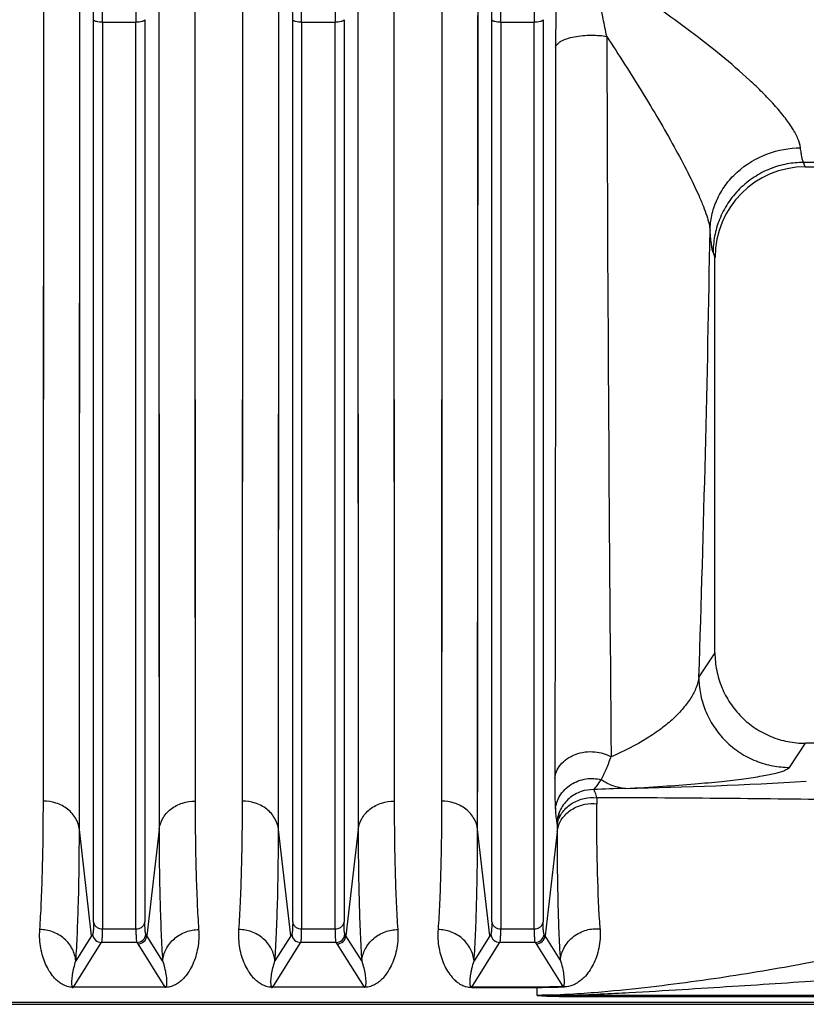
# Model space of a CAD drawing. Extents: x -1680 to 1181, y 8 to 1691.
# Tile 52 of 83: x -707 to -621, y 1293 to 1402. Entities that reach past the tile are written whole.
import ezdxf

# ---------------------------------------------------------------- set-up
doc = ezdxf.new("R2010")
doc.units = 0
doc.header["$LTSCALE"] = 65.395
doc.layers.get('0').update_dxf_attribs({"linetype": 'CONTINUOUS'})

msp = doc.modelspace()

# ---------------------------------------------------------------- linework, layer by layer
at = {"color": 2, "linetype": 'CONTINUOUS'}
for p, q in [((-704.88, 1315.18), (-704.83, 1408.73)), ((-688.16, 1408.73), (-688.11, 1315.18)), ((-688.16, 1408.73), (-688.15, 1397.86)), ((-682.88, 1315.18), (-682.83, 1408.73)), ((-666.16, 1408.73), (-666.11, 1315.18)), ((-666.16, 1408.73), (-666.15, 1397.86)), ((-691.45, 1294.62), (-701.54, 1294.62)), ((-701.54, 1294.62), (-701.54, 1294.59)), ((-691.45, 1294.59), (-691.45, 1294.62)), ((-669.45, 1294.62), (-679.54, 1294.62)), ((-679.54, 1294.62), (-679.54, 1294.59)), ((-669.45, 1294.59), (-669.45, 1294.62)), ((-650.3, 1294.62), (-657.54, 1294.62)), ((-657.54, 1294.62), (-657.54, 1294.59)), ((-657.54, 1294.59), (-650.3, 1294.59)), ((-647.49, 1294.64), (-647.31, 1294.64))]:
    msp.add_line(p, q, dxfattribs=at)
at = {"color": 9, "linetype": 'CONTINUOUS'}
for p, q in [((-660.83, 1408.73), (-660.88, 1315.18)), ((-700.9, 1312.05), (-700.85, 1407.58)), ((-692.14, 1407.58), (-692.09, 1312.05)), ((-692.14, 1407.58), (-692.13, 1396.48)), ((-678.9, 1312.05), (-678.85, 1407.58)), ((-670.14, 1407.58), (-670.09, 1312.05)), ((-670.14, 1407.58), (-670.13, 1396.48)), ((-656.9, 1312.05), (-656.85, 1407.58)), ((-699.33, 1301.82), (-699.33, 1401.52)), ((-693.66, 1401.52), (-693.66, 1301.82)), ((-677.33, 1301.82), (-677.33, 1401.52)), ((-671.66, 1401.52), (-671.66, 1301.82)), ((-655.33, 1301.82), (-655.33, 1401.52)), ((-649.66, 1401.52), (-649.66, 1301.82)), ((-698.34, 1401.23), (-694.65, 1401.23)), ((-698.34, 1401.23), (-698.34, 1301.05)), ((-694.65, 1301.05), (-694.65, 1401.23)), ((-676.34, 1401.23), (-672.65, 1401.23)), ((-676.34, 1401.23), (-676.34, 1301.05)), ((-672.65, 1301.05), (-672.65, 1401.23)), ((-654.34, 1401.23), (-650.65, 1401.23)), ((-654.34, 1401.23), (-654.34, 1301.05)), ((-650.65, 1301.05), (-650.65, 1401.23)), ((-618.9, 1385.75), (-620.89, 1385.75)), ((-620.69, 1385.26), (-620.89, 1385.75)), ((-630.88, 1375.78), (-630.67, 1375.25)), ((-630.67, 1331.56), (-632.45, 1328.89)), ((-622.45, 1318.9), (-620.68, 1321.56)), ((-643.74, 1315.55), (-643.74, 1314.89)), ((-648.12, 1312.45), (-648.12, 1311.78)), ((-648.12, 1312.45), (-648.12, 1311.78)), ((-699.55, 1300.3), (-700.9, 1312.05)), ((-692.09, 1312.05), (-693.44, 1300.3)), ((-677.55, 1300.3), (-678.9, 1312.05)), ((-670.09, 1312.05), (-671.44, 1300.3)), ((-655.55, 1300.3), (-656.9, 1312.05)), ((-648.12, 1311.78), (-649.44, 1300.3)), ((-699.55, 1300.3), (-701.29, 1297.52)), ((-698.34, 1301.05), (-694.65, 1301.05)), ((-691.7, 1297.52), (-693.44, 1300.3)), ((-677.55, 1300.3), (-679.29, 1297.52)), ((-676.34, 1301.05), (-672.65, 1301.05)), ((-669.7, 1297.52), (-671.44, 1300.3)), ((-655.55, 1300.3), (-657.29, 1297.52)), ((-654.34, 1301.05), (-650.65, 1301.05)), ((-647.76, 1297.62), (-649.44, 1300.3)), ((-701.54, 1294.62), (-698.55, 1299.39)), ((-698.55, 1299.39), (-698.44, 1299.56)), ((-694.55, 1299.56), (-698.44, 1299.56)), ((-694.55, 1299.56), (-694.44, 1299.39)), ((-694.44, 1299.39), (-691.45, 1294.62)), ((-679.54, 1294.62), (-676.55, 1299.39)), ((-676.55, 1299.39), (-676.44, 1299.56)), ((-672.55, 1299.56), (-676.44, 1299.56)), ((-672.55, 1299.56), (-672.44, 1299.39)), ((-672.44, 1299.39), (-669.45, 1294.62)), ((-657.54, 1294.62), (-654.55, 1299.39)), ((-654.55, 1299.39), (-654.44, 1299.56)), ((-650.55, 1299.56), (-654.44, 1299.56)), ((-650.55, 1299.56), (-650.44, 1299.39)), ((-650.44, 1299.39), (-647.49, 1294.68)), ((-651.43, 1294.59), (-651.45, 1294.62)), ((-650.3, 1293.71), (-650.3, 1294.62)), ((-646.9, 1293.72), (-567.49, 1293.72)), ((-646.9, 1293.72), (-646.9, 1293.59)), ((-567.49, 1292.93), (-855.1, 1292.93)), ((-646.9, 1293.59), (-567.49, 1293.59))]:
    msp.add_line(p, q, dxfattribs=at)
at = {"color": 6, "linetype": 'CONTINUOUS'}
for p, q in [((-620.69, 1385.26), (-590.3, 1385.26)), ((-630.67, 1331.56), (-630.67, 1375.25)), ((-590.31, 1321.56), (-620.68, 1321.56)), ((-855.1, 1292.72), (-567.49, 1292.72))]:
    msp.add_line(p, q, dxfattribs=at)
at = {"color": 2, "linetype": 'CONTINUOUS'}
for points in [[(-704.85, 1370.49), (-704.84, 1373.76), (-704.84, 1377.08), (-704.84, 1380.44), (-704.84, 1383.85), (-704.84, 1387.29), (-704.84, 1390.78), (-704.84, 1394.3), (-704.84, 1397.86), (-704.83, 1408.73)], [(-682.85, 1370.49), (-682.84, 1373.76), (-682.84, 1377.08), (-682.84, 1380.44), (-682.84, 1383.85), (-682.84, 1387.29), (-682.84, 1390.78), (-682.84, 1394.3), (-682.84, 1397.86), (-682.83, 1408.73)], [(-688.15, 1397.86), (-688.15, 1394.3), (-688.15, 1390.78), (-688.15, 1387.29), (-688.15, 1380.44)], [(-666.15, 1397.86), (-666.15, 1394.3), (-666.15, 1390.78), (-666.15, 1387.29), (-666.15, 1380.44)], [(-688.15, 1380.44), (-688.15, 1377.08), (-688.15, 1373.76), (-688.14, 1370.49), (-688.14, 1367.26), (-688.14, 1364.09), (-688.14, 1360.96), (-688.14, 1357.89), (-688.14, 1351.91)], [(-666.15, 1380.44), (-666.15, 1377.08), (-666.15, 1373.76), (-666.14, 1370.49), (-666.14, 1367.26), (-666.14, 1364.09), (-666.14, 1360.96), (-666.14, 1357.89), (-666.14, 1351.91)], [(-704.86, 1346.17), (-704.86, 1349.01), (-704.85, 1351.91), (-704.85, 1354.87), (-704.85, 1357.89), (-704.85, 1360.96), (-704.85, 1364.09), (-704.85, 1370.49)], [(-682.86, 1346.17), (-682.86, 1349.01), (-682.85, 1351.91), (-682.85, 1354.87), (-682.85, 1357.89), (-682.85, 1360.96), (-682.85, 1364.09), (-682.85, 1370.49)], [(-688.14, 1351.91), (-688.13, 1349.01), (-688.13, 1346.17), (-688.13, 1343.38), (-688.13, 1340.66), (-688.13, 1338), (-688.12, 1332.88)], [(-666.14, 1351.91), (-666.13, 1349.01), (-666.13, 1346.17), (-666.13, 1343.38), (-666.13, 1340.66), (-666.13, 1338), (-666.12, 1332.88)], [(-704.87, 1330.42), (-704.86, 1332.88), (-704.86, 1335.41), (-704.86, 1338), (-704.86, 1340.66), (-704.86, 1346.17)], [(-682.87, 1330.42), (-682.86, 1332.88), (-682.86, 1335.41), (-682.86, 1338), (-682.86, 1340.66), (-682.86, 1346.17)], [(-688.12, 1332.88), (-688.12, 1330.42), (-688.12, 1328.02), (-688.12, 1325.7), (-688.12, 1321.27)], [(-666.12, 1332.88), (-666.12, 1330.42), (-666.12, 1328.02), (-666.12, 1325.7), (-666.12, 1321.27)], [(-704.87, 1321.27), (-704.87, 1323.45), (-704.87, 1325.7), (-704.87, 1330.42)], [(-682.87, 1321.27), (-682.87, 1323.45), (-682.87, 1325.7), (-682.87, 1330.42)], [(-704.88, 1315.18), (-704.88, 1317.13), (-704.87, 1321.27)], [(-688.12, 1321.27), (-688.11, 1319.16), (-688.11, 1317.13), (-688.11, 1315.18)], [(-682.88, 1315.18), (-682.88, 1317.13), (-682.87, 1321.27)], [(-666.12, 1321.27), (-666.11, 1319.16), (-666.11, 1317.13), (-666.11, 1315.18)]]:
    msp.add_lwpolyline(points, dxfattribs=at)
at = {"color": 9, "linetype": 'CONTINUOUS'}
for points in [[(-660.83, 1408.73), (-660.84, 1397.86), (-660.84, 1394.3), (-660.84, 1390.78), (-660.84, 1387.29), (-660.84, 1383.85), (-660.84, 1380.44), (-660.84, 1377.08), (-660.84, 1373.76), (-660.85, 1370.48)], [(-700.87, 1368.54), (-700.86, 1371.88), (-700.86, 1375.27), (-700.86, 1378.7), (-700.86, 1382.18), (-700.86, 1385.69), (-700.86, 1389.25), (-700.86, 1392.85), (-700.86, 1396.48), (-700.85, 1407.58)], [(-678.87, 1368.54), (-678.86, 1371.88), (-678.86, 1375.27), (-678.86, 1378.7), (-678.86, 1382.18), (-678.86, 1385.69), (-678.86, 1389.25), (-678.86, 1392.85), (-678.86, 1396.48), (-678.85, 1407.58)], [(-656.87, 1368.54), (-656.86, 1371.88), (-656.86, 1375.27), (-656.86, 1378.7), (-656.86, 1382.18), (-656.86, 1385.69), (-656.86, 1389.25), (-656.86, 1392.85), (-656.86, 1396.48), (-656.85, 1407.58)], [(-692.13, 1396.48), (-692.13, 1392.85), (-692.13, 1389.25), (-692.13, 1385.69), (-692.13, 1378.69)], [(-670.13, 1396.48), (-670.13, 1392.85), (-670.13, 1389.25), (-670.13, 1385.69), (-670.13, 1378.69)], [(-692.13, 1378.69), (-692.13, 1375.26), (-692.13, 1371.87), (-692.12, 1368.53), (-692.12, 1365.23), (-692.12, 1361.99), (-692.12, 1358.8), (-692.12, 1355.67), (-692.12, 1349.56)], [(-670.13, 1378.69), (-670.13, 1375.26), (-670.13, 1371.87), (-670.12, 1368.53), (-670.12, 1365.23), (-670.12, 1361.99), (-670.12, 1358.8), (-670.12, 1355.67), (-670.12, 1349.56)], [(-660.85, 1370.48), (-660.85, 1364.08), (-660.85, 1360.96), (-660.85, 1357.88), (-660.85, 1354.87), (-660.85, 1351.91), (-660.86, 1349), (-660.86, 1346.16)], [(-700.88, 1343.7), (-700.87, 1346.6), (-700.87, 1349.57), (-700.87, 1352.59), (-700.87, 1355.67), (-700.87, 1358.81), (-700.87, 1362), (-700.87, 1368.54)], [(-678.88, 1343.7), (-678.87, 1346.6), (-678.87, 1349.57), (-678.87, 1352.59), (-678.87, 1355.67), (-678.87, 1358.81), (-678.87, 1362), (-678.87, 1368.54)], [(-656.88, 1343.7), (-656.87, 1346.6), (-656.87, 1349.57), (-656.87, 1352.59), (-656.87, 1355.67), (-656.87, 1358.81), (-656.87, 1362), (-656.87, 1368.54)], [(-692.12, 1349.56), (-692.11, 1346.6), (-692.11, 1343.69), (-692.11, 1340.85), (-692.11, 1338.07), (-692.11, 1335.35), (-692.11, 1330.12)], [(-670.12, 1349.56), (-670.11, 1346.6), (-670.11, 1343.69), (-670.11, 1340.85), (-670.11, 1338.07), (-670.11, 1335.35), (-670.11, 1330.12)], [(-660.86, 1346.16), (-660.86, 1340.65), (-660.86, 1338), (-660.86, 1335.4), (-660.86, 1332.87), (-660.87, 1330.41)], [(-700.89, 1327.61), (-700.88, 1330.12), (-700.88, 1332.7), (-700.88, 1335.36), (-700.88, 1338.07), (-700.88, 1343.7)], [(-678.89, 1327.61), (-678.88, 1330.12), (-678.88, 1332.7), (-678.88, 1335.36), (-678.88, 1338.07), (-678.88, 1343.7)], [(-656.89, 1327.61), (-656.88, 1330.12), (-656.88, 1332.7), (-656.88, 1335.36), (-656.88, 1338.07), (-656.88, 1343.7)], [(-692.11, 1330.12), (-692.1, 1327.61), (-692.1, 1325.17), (-692.1, 1322.8), (-692.1, 1318.27)], [(-670.11, 1330.12), (-670.1, 1327.61), (-670.1, 1325.17), (-670.1, 1322.8), (-670.1, 1318.27)], [(-660.87, 1330.41), (-660.87, 1325.7), (-660.87, 1323.45), (-660.87, 1321.27)], [(-700.89, 1318.27), (-700.89, 1320.49), (-700.89, 1322.79), (-700.89, 1327.61)], [(-678.89, 1318.27), (-678.89, 1320.49), (-678.89, 1322.79), (-678.89, 1327.61)], [(-656.89, 1318.27), (-656.89, 1320.49), (-656.89, 1322.79), (-656.89, 1327.61)], [(-660.87, 1321.27), (-660.88, 1317.13), (-660.88, 1315.18)], [(-700.9, 1312.05), (-700.9, 1314.04), (-700.89, 1318.27)], [(-692.1, 1318.27), (-692.09, 1316.12), (-692.09, 1314.05), (-692.09, 1312.05)], [(-678.9, 1312.05), (-678.9, 1314.04), (-678.89, 1318.27)], [(-670.1, 1318.27), (-670.09, 1316.12), (-670.09, 1314.05), (-670.09, 1312.05)], [(-656.9, 1312.05), (-656.9, 1314.04), (-656.89, 1318.27)]]:
    msp.add_lwpolyline(points, dxfattribs=at)
for centre, radius, start, end in [((-219.43, 1397.77), 428.85, 178.7173, 179.9018), ((-790.86, 1401.5), 91.53, 0.0126, 0.8273), ((-809.03, 1401.22), 110.69, 0.004, 0.7523), ((-581.84, 1401.21), 112.81, 179.2548, 179.9889), ((-768.86, 1401.5), 91.53, 0.0126, 0.8273), ((-787.03, 1401.22), 110.69, 0.004, 0.7523), ((-559.84, 1401.21), 112.81, 179.2548, 179.9889), ((-746.86, 1401.5), 91.53, 0.0126, 0.8273), ((-765.03, 1401.22), 110.69, 0.004, 0.7523), ((-537.84, 1401.21), 112.81, 179.2548, 179.9889), ((11570.08, 1433.75), 12212.75, 180.159879, 180.533331), ((-3526.64, 1426.01), 2895.82, 358.07793, 359.05446), ((-634.09, 1093.93), 222.74, 91.6674, 92.5696), ((-649.96, 1812.59), 496.1, 271.0847, 273.3953), ((-648.62, -797.56), 2113.11, 89.14246, 89.86771), ((-645.08, 1311.43), 3.07, 161.6376, 173.4302), ((-665.08, 1278.62), 40.72, 147.5417, 147.834), ((-698.44, 1300.56), 1, 185.1561, 269.8241), ((-694.55, 1300.56), 1, 270.1759, 354.8439), ((-727.92, 1278.62), 40.73, 32.166, 32.4582), ((-643.08, 1278.62), 40.72, 147.5417, 147.834), ((-676.44, 1300.56), 1, 185.1561, 269.8241), ((-672.55, 1300.56), 1, 270.1759, 354.8439), ((-705.92, 1278.62), 40.73, 32.166, 32.4582), ((-621.08, 1278.62), 40.72, 147.5417, 147.834), ((-654.44, 1300.56), 1, 185.1561, 269.8241), ((-650.55, 1300.56), 1, 270.1759, 354.8439), ((-683.92, 1278.62), 40.73, 32.166, 32.4582), ((-648.91, 1386.84), 93.14, 269.1468, 271.2343)]:
    msp.add_arc(centre, radius, start, end, dxfattribs=at)
at = {"color": 2, "linetype": 'CONTINUOUS'}
for centre, radius, start, end in [((-645.12, 1312.1), 3.02, 166.3657, 173.4109), ((-645.08, 1312.09), 3.06, 165.4765, 166.3843), ((-701.54, 1297.15), 2.56, 266.8949, 269.0517), ((-701.53, 1297.44), 2.84, 269.0379, 269.9412), ((-679.54, 1297.15), 2.56, 266.8949, 269.0517), ((-679.53, 1297.44), 2.84, 269.0379, 269.9412), ((-651.55, 1294.73), 0.344, 337.3339, 339.7377), ((-651.6, 1294.74), 0.398, 339.7348, 342.5447), ((-651.39, 1296.89), 2.43, 289.4499, 291.591)]:
    msp.add_arc(centre, radius, start, end, dxfattribs=at)
at = {"color": 6, "linetype": 'CONTINUOUS'}
for centre in [(-694.44, 1300.39), (-672.44, 1300.39), (-650.44, 1300.39)]:
    msp.add_arc(centre, 1, 270.1645, 354.8118, dxfattribs=at)
msp.add_ellipse((-620.66, 1375.22), major_axis=(-3.72, 9.33), ratio=0.995592, start_param=-0.378252, end_param=1.189503, dxfattribs=at)
at = {"color": 9, "linetype": 'CONTINUOUS'}
for points, knots in [([(-621.22, 1387.37), (-621.26, 1387.71), (-621.5, 1388.46), (-622.13, 1389.6), (-623.03, 1390.84), (-624.14, 1392.15), (-625.43, 1393.5), (-627.36, 1395.34), (-629.99, 1397.61), (-633.35, 1400.23), (-636.87, 1402.79), (-640.5, 1405.26), (-642.95, 1406.85), (-644.19, 1407.64)], [0, 0, 0, 0, 0.033053, 0.07506, 0.124895, 0.180819, 0.24122, 0.304834, 0.43825, 0.576424, 0.716924, 0.858395, 1, 1, 1, 1]), ([(-642.63, 1399.68), (-642.76, 1400.33), (-643.3, 1402.98), (-643.82, 1405.63), (-644.19, 1407.64)], [0, 0, 0, 0, 0.245546, 1, 1, 1, 1]), ([(-698.34, 1401.23), (-698.46, 1401.23), (-698.68, 1401.24), (-698.95, 1401.29), (-699.13, 1401.35), (-699.25, 1401.41), (-699.32, 1401.47), (-699.33, 1401.52)], [0, 0, 0, 0, 0.324768, 0.632282, 0.759932, 0.86372, 1, 1, 1, 1]), ([(-693.66, 1401.52), (-693.67, 1401.47), (-693.74, 1401.41), (-693.86, 1401.35), (-694.04, 1401.29), (-694.31, 1401.24), (-694.53, 1401.23), (-694.65, 1401.23)], [0, 0, 0, 0, 0.13628, 0.240068, 0.367718, 0.675232, 1, 1, 1, 1]), ([(-676.34, 1401.23), (-676.46, 1401.23), (-676.68, 1401.24), (-676.95, 1401.29), (-677.13, 1401.35), (-677.25, 1401.41), (-677.32, 1401.47), (-677.33, 1401.52)], [0, 0, 0, 0, 0.324768, 0.632282, 0.759932, 0.86372, 1, 1, 1, 1]), ([(-671.66, 1401.52), (-671.67, 1401.47), (-671.74, 1401.41), (-671.86, 1401.35), (-672.04, 1401.29), (-672.31, 1401.24), (-672.53, 1401.23), (-672.65, 1401.23)], [0, 0, 0, 0, 0.13628, 0.240068, 0.367718, 0.675232, 1, 1, 1, 1]), ([(-654.34, 1401.23), (-654.46, 1401.23), (-654.68, 1401.24), (-654.95, 1401.29), (-655.13, 1401.35), (-655.25, 1401.41), (-655.32, 1401.47), (-655.33, 1401.52)], [0, 0, 0, 0, 0.324768, 0.632282, 0.759932, 0.86372, 1, 1, 1, 1]), ([(-649.66, 1401.52), (-649.67, 1401.47), (-649.74, 1401.41), (-649.86, 1401.35), (-650.04, 1401.29), (-650.31, 1401.24), (-650.53, 1401.23), (-650.65, 1401.23)], [0, 0, 0, 0, 0.13628, 0.240068, 0.367718, 0.675232, 1, 1, 1, 1]), ([(-648.28, 1398.5), (-648.25, 1398.62), (-648.13, 1398.8), (-647.91, 1398.99), (-647.57, 1399.21), (-647, 1399.45), (-646.19, 1399.65), (-645.27, 1399.78), (-644.33, 1399.82), (-643.45, 1399.79), (-642.89, 1399.72), (-642.63, 1399.68)], [0, 0, 0, 0, 0.060269, 0.099381, 0.145779, 0.261446, 0.403785, 0.561807, 0.721422, 0.870142, 1, 1, 1, 1]), ([(-642.63, 1399.68), (-641.3, 1397.64), (-639.35, 1394.58), (-636.89, 1390.5), (-635.2, 1387.54), (-633.7, 1384.74), (-632.64, 1382.53), (-631.96, 1380.92), (-631.59, 1379.9), (-631.33, 1379.01), (-631.23, 1378.47), (-631.21, 1378.23)], [0, 0, 0, 0, 0.299354, 0.445201, 0.585814, 0.71773, 0.835622, 0.887082, 0.932189, 0.970012, 1, 1, 1, 1]), ([(-648.28, 1398.51), (-648.29, 1383.53), (-648.3, 1356.6), (-648.34, 1329.67), (-648.37, 1317.72)], [0, 0, 0, 0, 0.556225, 1, 1, 1, 1]), ([(-631.21, 1378.23), (-631.2, 1378.78), (-631.07, 1379.93), (-630.51, 1381.63), (-629.57, 1383.26), (-627.83, 1385.2), (-625.02, 1386.89), (-622.45, 1387.36), (-621.22, 1387.37)], [0, 0, 0, 0, 0.111686, 0.23098, 0.356906, 0.487677, 0.751582, 1, 1, 1, 1]), ([(-620.89, 1385.75), (-620.93, 1385.81), (-620.99, 1386), (-621.07, 1386.34), (-621.15, 1386.81), (-621.2, 1387.17), (-621.22, 1387.37)], [0, 0, 0, 0, 0.136213, 0.348226, 0.636455, 1, 1, 1, 1]), ([(-620.89, 1385.75), (-621.5, 1385.74), (-622.75, 1385.63), (-624.61, 1385.09), (-626.4, 1384.16), (-627.99, 1382.87), (-629.29, 1381.28), (-630.22, 1379.49), (-630.76, 1377.64), (-630.88, 1376.39), (-630.88, 1375.78)], [0, 0, 0, 0, 0.116651, 0.2403, 0.369068, 0.500512, 0.631869, 0.7604, 0.883715, 1, 1, 1, 1]), ([(-630.88, 1375.78), (-630.9, 1375.83), (-630.93, 1375.93), (-630.99, 1376.21), (-631.06, 1376.68), (-631.14, 1377.39), (-631.19, 1377.93), (-631.21, 1378.23)], [0, 0, 0, 0, 0.056404, 0.132387, 0.343601, 0.633332, 1, 1, 1, 1]), ([(-632.45, 1328.89), (-632.5, 1328.5), (-632.72, 1327.69), (-633.32, 1326.54), (-634.18, 1325.39), (-635.27, 1324.25), (-636.62, 1323.14), (-638.86, 1321.61), (-640.77, 1320.65), (-642.15, 1320.08)], [0, 0, 0, 0, 0.087185, 0.181884, 0.2863, 0.401883, 0.529647, 0.670748, 1, 1, 1, 1]), ([(-632.45, 1328.89), (-632.45, 1328.28), (-632.33, 1327.02), (-631.79, 1325.17), (-630.86, 1323.38), (-629.56, 1321.78), (-627.97, 1320.48), (-626.18, 1319.56), (-624.32, 1319.02), (-623.06, 1318.9), (-622.45, 1318.9)], [0, 0, 0, 0, 0.116444, 0.239891, 0.368504, 0.499878, 0.631272, 0.759942, 0.883469, 1, 1, 1, 1]), ([(-648.37, 1317.72), (-648.34, 1317.96), (-648.2, 1318.49), (-647.75, 1319.23), (-647.03, 1319.89), (-646.09, 1320.38), (-645.03, 1320.64), (-643.67, 1320.66), (-642.69, 1320.37), (-642.15, 1320.08)], [0, 0, 0, 0, 0.096999, 0.20822, 0.334455, 0.473029, 0.617159, 0.757896, 1, 1, 1, 1]), ([(-643.25, 1317.54), (-643.05, 1317.91), (-642.65, 1318.74), (-642.32, 1319.6), (-642.15, 1320.08)], [0, 0, 0, 0, 0.450884, 1, 1, 1, 1]), ([(-640.57, 1316.57), (-639.18, 1316.64), (-636.63, 1316.79), (-633.08, 1317.05), (-630.09, 1317.33), (-627.62, 1317.62), (-625.86, 1317.88), (-624.69, 1318.1), (-624, 1318.25), (-623.42, 1318.4), (-622.98, 1318.56), (-622.66, 1318.71), (-622.5, 1318.83), (-622.45, 1318.9)], [0, 0, 0, 0, 0.226513, 0.418496, 0.580843, 0.716262, 0.825917, 0.871155, 0.909942, 0.942205, 0.967883, 0.987005, 1, 1, 1, 1]), ([(-648.37, 1317.72), (-648.37, 1317.07), (-648.37, 1315.92), (-648.33, 1314.77), (-648.3, 1314.27)], [0, 0, 0, 0, 0.559813, 1, 1, 1, 1]), ([(-648.3, 1314.27), (-648.25, 1314.78), (-647.88, 1315.87), (-646.64, 1317.12), (-644.96, 1317.74), (-643.78, 1317.68), (-643.25, 1317.54)], [0, 0, 0, 0, 0.229499, 0.489645, 0.756667, 1, 1, 1, 1]), ([(-644.07, 1316.44), (-643.93, 1316.58), (-643.63, 1316.93), (-643.38, 1317.32), (-643.25, 1317.54)], [0, 0, 0, 0, 0.438328, 1, 1, 1, 1]), ([(-640.57, 1316.57), (-641.04, 1316.6), (-642, 1316.81), (-642.85, 1317.27), (-643.25, 1317.54)], [0, 0, 0, 0, 0.493418, 1, 1, 1, 1]), ([(-700.9, 1312.05), (-700.95, 1312.46), (-701.23, 1313.32), (-702.16, 1314.36), (-703.45, 1315.03), (-704.41, 1315.18), (-704.88, 1315.18)], [0, 0, 0, 0, 0.225684, 0.478336, 0.744247, 1, 1, 1, 1]), ([(-692.09, 1312.05), (-692.04, 1312.46), (-691.76, 1313.32), (-690.83, 1314.36), (-689.54, 1315.03), (-688.58, 1315.18), (-688.11, 1315.18)], [0, 0, 0, 0, 0.225761, 0.478448, 0.744332, 1, 1, 1, 1]), ([(-678.9, 1312.05), (-678.95, 1312.46), (-679.23, 1313.32), (-680.16, 1314.36), (-681.45, 1315.03), (-682.41, 1315.18), (-682.88, 1315.18)], [0, 0, 0, 0, 0.225684, 0.478336, 0.744247, 1, 1, 1, 1]), ([(-670.09, 1312.05), (-670.04, 1312.46), (-669.76, 1313.32), (-668.83, 1314.36), (-667.54, 1315.03), (-666.58, 1315.18), (-666.11, 1315.18)], [0, 0, 0, 0, 0.225761, 0.478448, 0.744332, 1, 1, 1, 1]), ([(-660.88, 1315.18), (-660.88, 1312.53), (-660.92, 1308.77), (-661.09, 1304.04), (-661.2, 1301.95), (-661.27, 1300.98)], [0, 0, 0, 0, 0.55875, 0.794357, 1, 1, 1, 1]), ([(-656.9, 1312.05), (-656.95, 1312.46), (-657.23, 1313.32), (-658.16, 1314.36), (-659.45, 1315.03), (-660.41, 1315.18), (-660.88, 1315.18)], [0, 0, 0, 0, 0.225684, 0.478336, 0.744247, 1, 1, 1, 1]), ([(-647.99, 1312.39), (-647.86, 1312.78), (-647.42, 1313.55), (-646.37, 1314.41), (-645.08, 1314.88), (-644.17, 1314.93), (-643.74, 1314.89)], [0, 0, 0, 0, 0.233634, 0.489971, 0.752612, 1, 1, 1, 1]), ([(-643.36, 1301.05), (-643.5, 1303.1), (-643.69, 1307.71), (-643.73, 1312.33), (-643.74, 1314.89)], [0, 0, 0, 0, 0.444934, 1, 1, 1, 1]), ([(-648.3, 1314.27), (-648.29, 1313.98), (-648.26, 1313.58), (-648.2, 1313.11), (-648.17, 1312.91), (-648.14, 1312.83)], [0, 0, 0, 0, 0.597234, 0.824007, 1, 1, 1, 1]), ([(-701.29, 1297.52), (-701.22, 1298.51), (-701.11, 1300.65), (-700.94, 1305.49), (-700.9, 1309.34), (-700.9, 1312.05)], [0, 0, 0, 0, 0.205633, 0.441239, 1, 1, 1, 1]), ([(-692.09, 1312.05), (-692.09, 1309.34), (-692.05, 1305.49), (-691.88, 1300.65), (-691.77, 1298.51), (-691.7, 1297.52)], [0, 0, 0, 0, 0.558761, 0.794367, 1, 1, 1, 1]), ([(-679.29, 1297.52), (-679.22, 1298.51), (-679.11, 1300.65), (-678.94, 1305.49), (-678.9, 1309.34), (-678.9, 1312.05)], [0, 0, 0, 0, 0.205633, 0.441239, 1, 1, 1, 1]), ([(-670.09, 1312.05), (-670.09, 1309.34), (-670.05, 1305.49), (-669.88, 1300.65), (-669.77, 1298.51), (-669.7, 1297.52)], [0, 0, 0, 0, 0.558761, 0.794367, 1, 1, 1, 1]), ([(-657.29, 1297.52), (-657.22, 1298.51), (-657.11, 1300.65), (-656.94, 1305.49), (-656.9, 1309.34), (-656.9, 1312.05)], [0, 0, 0, 0, 0.205633, 0.441239, 1, 1, 1, 1]), ([(-648.12, 1311.78), (-648.12, 1309.16), (-648.07, 1304.43), (-647.9, 1299.71), (-647.76, 1297.62)], [0, 0, 0, 0, 0.555169, 1, 1, 1, 1]), ([(-699.33, 1301.82), (-699.33, 1301.64), (-699.34, 1301.33), (-699.35, 1300.97), (-699.37, 1300.75), (-699.39, 1300.63), (-699.41, 1300.54), (-699.42, 1300.49), (-699.43, 1300.47)], [0, 0, 0, 0, 0.386877, 0.684499, 0.798469, 0.88888, 0.955827, 1, 1, 1, 1]), ([(-699.33, 1301.82), (-699.32, 1301.72), (-699.25, 1301.51), (-699.02, 1301.25), (-698.7, 1301.09), (-698.46, 1301.05), (-698.34, 1301.05)], [0, 0, 0, 0, 0.222727, 0.474262, 0.74151, 1, 1, 1, 1]), ([(-694.65, 1301.05), (-694.53, 1301.05), (-694.29, 1301.09), (-693.97, 1301.25), (-693.74, 1301.51), (-693.67, 1301.72), (-693.66, 1301.82)], [0, 0, 0, 0, 0.25849, 0.525738, 0.777273, 1, 1, 1, 1]), ([(-693.55, 1300.47), (-693.57, 1300.49), (-693.58, 1300.54), (-693.6, 1300.63), (-693.62, 1300.75), (-693.64, 1300.97), (-693.65, 1301.33), (-693.66, 1301.64), (-693.66, 1301.82)], [0, 0, 0, 0, 0.044151, 0.111076, 0.201472, 0.315436, 0.613079, 1, 1, 1, 1]), ([(-677.33, 1301.82), (-677.33, 1301.64), (-677.34, 1301.33), (-677.35, 1300.97), (-677.37, 1300.75), (-677.39, 1300.63), (-677.41, 1300.54), (-677.42, 1300.49), (-677.43, 1300.47)], [0, 0, 0, 0, 0.386877, 0.684499, 0.798469, 0.88888, 0.955827, 1, 1, 1, 1]), ([(-677.33, 1301.82), (-677.32, 1301.72), (-677.25, 1301.51), (-677.02, 1301.25), (-676.7, 1301.09), (-676.46, 1301.05), (-676.34, 1301.05)], [0, 0, 0, 0, 0.222727, 0.474262, 0.74151, 1, 1, 1, 1]), ([(-672.65, 1301.05), (-672.53, 1301.05), (-672.29, 1301.09), (-671.97, 1301.25), (-671.74, 1301.51), (-671.67, 1301.72), (-671.66, 1301.82)], [0, 0, 0, 0, 0.25849, 0.525738, 0.777273, 1, 1, 1, 1]), ([(-671.55, 1300.47), (-671.57, 1300.49), (-671.58, 1300.54), (-671.6, 1300.63), (-671.62, 1300.75), (-671.64, 1300.97), (-671.65, 1301.33), (-671.66, 1301.64), (-671.66, 1301.82)], [0, 0, 0, 0, 0.044151, 0.111076, 0.201472, 0.315436, 0.613079, 1, 1, 1, 1]), ([(-655.33, 1301.82), (-655.33, 1301.64), (-655.34, 1301.33), (-655.35, 1300.97), (-655.37, 1300.75), (-655.39, 1300.63), (-655.41, 1300.54), (-655.42, 1300.49), (-655.43, 1300.47)], [0, 0, 0, 0, 0.386877, 0.684499, 0.798469, 0.88888, 0.955827, 1, 1, 1, 1]), ([(-655.33, 1301.82), (-655.32, 1301.72), (-655.25, 1301.51), (-655.02, 1301.25), (-654.7, 1301.09), (-654.46, 1301.05), (-654.34, 1301.05)], [0, 0, 0, 0, 0.222727, 0.474262, 0.74151, 1, 1, 1, 1]), ([(-650.65, 1301.05), (-650.53, 1301.05), (-650.29, 1301.09), (-649.97, 1301.25), (-649.74, 1301.51), (-649.67, 1301.72), (-649.66, 1301.82)], [0, 0, 0, 0, 0.25849, 0.525738, 0.777273, 1, 1, 1, 1]), ([(-649.55, 1300.47), (-649.57, 1300.49), (-649.58, 1300.54), (-649.6, 1300.63), (-649.62, 1300.75), (-649.64, 1300.97), (-649.65, 1301.33), (-649.66, 1301.64), (-649.66, 1301.82)], [0, 0, 0, 0, 0.044151, 0.111076, 0.201472, 0.315436, 0.613079, 1, 1, 1, 1]), ([(-701.29, 1297.52), (-701.34, 1297.96), (-701.61, 1298.89), (-702.53, 1300.05), (-703.82, 1300.8), (-704.8, 1300.98), (-705.27, 1300.98)], [0, 0, 0, 0, 0.235773, 0.49252, 0.753855, 1, 1, 1, 1]), ([(-698.44, 1299.56), (-698.43, 1299.58), (-698.41, 1299.63), (-698.39, 1299.73), (-698.38, 1299.87), (-698.36, 1300.12), (-698.34, 1300.52), (-698.34, 1300.86), (-698.34, 1301.05)], [0, 0, 0, 0, 0.043516, 0.110169, 0.200526, 0.314569, 0.612441, 1, 1, 1, 1]), ([(-694.65, 1301.05), (-694.65, 1300.86), (-694.65, 1300.52), (-694.63, 1300.12), (-694.61, 1299.87), (-694.6, 1299.73), (-694.58, 1299.63), (-694.56, 1299.58), (-694.55, 1299.56)], [0, 0, 0, 0, 0.387559, 0.68543, 0.799474, 0.889831, 0.956484, 1, 1, 1, 1]), ([(-691.7, 1297.52), (-691.65, 1297.96), (-691.38, 1298.89), (-690.46, 1300.05), (-689.17, 1300.8), (-688.19, 1300.98), (-687.72, 1300.98)], [0, 0, 0, 0, 0.235773, 0.49252, 0.753855, 1, 1, 1, 1]), ([(-679.29, 1297.52), (-679.34, 1297.96), (-679.61, 1298.89), (-680.53, 1300.05), (-681.82, 1300.8), (-682.8, 1300.98), (-683.27, 1300.98)], [0, 0, 0, 0, 0.235773, 0.49252, 0.753855, 1, 1, 1, 1]), ([(-676.44, 1299.56), (-676.43, 1299.58), (-676.41, 1299.63), (-676.39, 1299.73), (-676.38, 1299.87), (-676.36, 1300.12), (-676.34, 1300.52), (-676.34, 1300.86), (-676.34, 1301.05)], [0, 0, 0, 0, 0.043516, 0.110169, 0.200526, 0.314569, 0.612441, 1, 1, 1, 1]), ([(-672.65, 1301.05), (-672.65, 1300.86), (-672.65, 1300.52), (-672.63, 1300.12), (-672.61, 1299.87), (-672.6, 1299.73), (-672.58, 1299.63), (-672.56, 1299.58), (-672.55, 1299.56)], [0, 0, 0, 0, 0.387559, 0.68543, 0.799474, 0.889831, 0.956484, 1, 1, 1, 1]), ([(-669.7, 1297.52), (-669.65, 1297.96), (-669.38, 1298.89), (-668.46, 1300.05), (-667.17, 1300.8), (-666.19, 1300.98), (-665.72, 1300.98)], [0, 0, 0, 0, 0.235773, 0.49252, 0.753855, 1, 1, 1, 1]), ([(-661.27, 1300.98), (-661.32, 1300.29), (-661.27, 1299.27), (-660.96, 1298), (-660.64, 1297.15), (-660.23, 1296.37), (-659.8, 1295.78), (-659.39, 1295.36), (-659, 1295.05), (-658.59, 1294.81), (-658.1, 1294.64), (-657.75, 1294.59), (-657.54, 1294.59)], [0, 0, 0, 0, 0.253942, 0.370185, 0.480925, 0.587767, 0.693503, 0.747926, 0.806011, 0.874361, 0.920264, 1, 1, 1, 1]), ([(-657.29, 1297.52), (-657.34, 1297.96), (-657.61, 1298.89), (-658.53, 1300.05), (-659.82, 1300.8), (-660.8, 1300.98), (-661.27, 1300.98)], [0, 0, 0, 0, 0.235773, 0.49252, 0.753855, 1, 1, 1, 1]), ([(-654.44, 1299.56), (-654.43, 1299.58), (-654.41, 1299.63), (-654.39, 1299.73), (-654.38, 1299.87), (-654.36, 1300.12), (-654.34, 1300.52), (-654.34, 1300.86), (-654.34, 1301.05)], [0, 0, 0, 0, 0.043516, 0.110169, 0.200526, 0.314569, 0.612441, 1, 1, 1, 1]), ([(-650.65, 1301.05), (-650.65, 1300.86), (-650.65, 1300.52), (-650.63, 1300.12), (-650.61, 1299.87), (-650.6, 1299.73), (-650.58, 1299.63), (-650.56, 1299.58), (-650.55, 1299.56)], [0, 0, 0, 0, 0.387559, 0.68543, 0.799474, 0.889831, 0.956484, 1, 1, 1, 1]), ([(-647.76, 1297.62), (-647.71, 1298.09), (-647.4, 1299.09), (-646.37, 1300.29), (-644.92, 1301.01), (-643.86, 1301.1), (-643.36, 1301.05)], [0, 0, 0, 0, 0.233842, 0.491903, 0.755082, 1, 1, 1, 1]), ([(-643.36, 1301.05), (-643.31, 1300.33), (-643.38, 1299.28), (-643.74, 1297.98), (-644.1, 1297.12), (-644.56, 1296.35), (-645.03, 1295.77), (-645.48, 1295.36), (-645.89, 1295.06), (-646.49, 1294.76), (-646.99, 1294.65), (-647.31, 1294.64)], [0, 0, 0, 0, 0.259724, 0.377252, 0.488848, 0.596489, 0.703294, 0.758449, 0.817385, 0.886238, 1, 1, 1, 1]), ([(-609.69, 1299.6), (-612.57, 1298.9), (-617, 1297.92), (-623.04, 1296.78), (-627.8, 1295.98), (-632.72, 1295.25), (-637.87, 1294.59), (-642.41, 1294.12), (-646.59, 1293.8), (-648.96, 1293.71), (-650.3, 1293.71)], [0, 0, 0, 0, 0.216693, 0.330892, 0.448438, 0.569258, 0.694082, 0.82692, 0.902381, 1, 1, 1, 1]), ([(-701.69, 1294.74), (-701.7, 1294.79), (-701.72, 1294.89), (-701.74, 1295.09), (-701.73, 1295.36), (-701.7, 1295.68), (-701.64, 1296.15), (-701.51, 1296.76), (-701.37, 1297.26), (-701.29, 1297.52)], [0, 0, 0, 0, 0.052898, 0.10626, 0.216791, 0.332843, 0.454468, 0.714872, 1, 1, 1, 1]), ([(-691.7, 1297.52), (-691.62, 1297.26), (-691.48, 1296.76), (-691.35, 1296.15), (-691.29, 1295.68), (-691.26, 1295.35), (-691.25, 1295.09), (-691.27, 1294.89), (-691.29, 1294.79), (-691.3, 1294.74)], [0, 0, 0, 0, 0.285145, 0.54555, 0.66717, 0.783214, 0.893732, 0.94709, 1, 1, 1, 1]), ([(-679.69, 1294.74), (-679.7, 1294.79), (-679.72, 1294.89), (-679.74, 1295.09), (-679.73, 1295.36), (-679.7, 1295.68), (-679.64, 1296.15), (-679.51, 1296.76), (-679.37, 1297.26), (-679.29, 1297.52)], [0, 0, 0, 0, 0.052898, 0.10626, 0.216791, 0.332843, 0.454468, 0.714872, 1, 1, 1, 1]), ([(-669.7, 1297.52), (-669.62, 1297.26), (-669.48, 1296.76), (-669.35, 1296.15), (-669.29, 1295.68), (-669.26, 1295.35), (-669.25, 1295.09), (-669.27, 1294.89), (-669.29, 1294.79), (-669.3, 1294.74)], [0, 0, 0, 0, 0.285145, 0.54555, 0.66717, 0.783214, 0.893732, 0.94709, 1, 1, 1, 1]), ([(-657.54, 1294.62), (-657.56, 1294.62), (-657.61, 1294.64), (-657.66, 1294.69), (-657.69, 1294.75), (-657.71, 1294.83), (-657.73, 1294.93), (-657.74, 1295.07), (-657.73, 1295.29), (-657.71, 1295.58), (-657.67, 1295.94), (-657.6, 1296.31), (-657.49, 1296.84), (-657.38, 1297.25), (-657.29, 1297.52)], [0, 0, 0, 0, 0.026609, 0.043175, 0.070782, 0.097032, 0.123196, 0.176233, 0.230614, 0.343687, 0.462605, 0.587451, 0.718413, 1, 1, 1, 1]), ([(-647.76, 1297.62), (-647.67, 1297.34), (-647.53, 1296.8), (-647.41, 1296.14), (-647.35, 1295.64), (-647.33, 1295.36), (-647.33, 1295.13), (-647.34, 1294.93), (-647.38, 1294.71), (-647.49, 1294.68)], [0, 0, 0, 0, 0.289704, 0.550079, 0.670436, 0.784467, 0.839127, 0.892247, 1, 1, 1, 1]), ([(-646.9, 1293.72), (-645.7, 1293.75), (-643.45, 1293.85), (-639.25, 1294.07), (-634.39, 1294.35), (-628.78, 1294.71), (-621.69, 1295.17), (-613.26, 1295.76), (-606.63, 1296.26), (-603.44, 1296.53)], [0, 0, 0, 0, 0.082616, 0.155174, 0.289753, 0.417992, 0.542216, 0.779602, 1, 1, 1, 1]), ([(-701.54, 1294.62), (-701.56, 1294.62), (-701.6, 1294.63), (-701.66, 1294.68), (-701.68, 1294.72), (-701.69, 1294.74)], [0, 0, 0, 0, 0.37707, 0.61286, 1, 1, 1, 1]), ([(-691.3, 1294.74), (-691.31, 1294.72), (-691.33, 1294.68), (-691.39, 1294.63), (-691.43, 1294.62), (-691.45, 1294.62)], [0, 0, 0, 0, 0.386798, 0.622817, 1, 1, 1, 1]), ([(-679.54, 1294.62), (-679.56, 1294.62), (-679.6, 1294.63), (-679.66, 1294.68), (-679.68, 1294.72), (-679.69, 1294.74)], [0, 0, 0, 0, 0.37707, 0.61286, 1, 1, 1, 1]), ([(-669.3, 1294.74), (-669.31, 1294.72), (-669.33, 1294.68), (-669.39, 1294.63), (-669.43, 1294.62), (-669.45, 1294.62)], [0, 0, 0, 0, 0.386798, 0.622817, 1, 1, 1, 1]), ([(-650.3, 1293.71), (-650.08, 1293.68), (-649.59, 1293.65), (-648.78, 1293.61), (-647.86, 1293.6), (-647.22, 1293.59), (-646.9, 1293.59)], [0, 0, 0, 0, 0.189906, 0.439272, 0.715336, 1, 1, 1, 1])]:
    msp.add_open_spline(points, degree=3, knots=knots, dxfattribs=at)
at = {"color": 6, "linetype": 'CONTINUOUS'}
msp.add_open_spline([(-630.67, 1331.56), (-630.67, 1330.9), (-630.54, 1329.59), (-629.97, 1327.71), (-629.04, 1325.97), (-627.79, 1324.44), (-626.27, 1323.19), (-624.53, 1322.26), (-622.64, 1321.69), (-621.33, 1321.56), (-620.68, 1321.56)], degree=3, knots=[0, 0, 0, 0, 0.125, 0.25, 0.375001, 0.5, 0.625, 0.75, 0.875, 1, 1, 1, 1], dxfattribs=at)
at = {"color": 2, "linetype": 'CONTINUOUS'}
for points, knots in [([(-644.07, 1316.44), (-644.54, 1316.45), (-645.52, 1316.3), (-646.84, 1315.55), (-647.81, 1314.32), (-648.1, 1313.32), (-648.14, 1312.83)], [0, 0, 0, 0, 0.232947, 0.489123, 0.751251, 1, 1, 1, 1]), ([(-648.05, 1312.86), (-647.94, 1313.27), (-647.53, 1314.08), (-646.48, 1315.01), (-645.15, 1315.53), (-644.19, 1315.59), (-643.74, 1315.55)], [0, 0, 0, 0, 0.229801, 0.485331, 0.750006, 1, 1, 1, 1]), ([(-643.74, 1315.55), (-643.78, 1315.74), (-643.84, 1316), (-643.97, 1316.3), (-644.04, 1316.4), (-644.07, 1316.44)], [0, 0, 0, 0, 0.610021, 0.831581, 1, 1, 1, 1]), ([(-705.27, 1300.98), (-705.2, 1301.95), (-705.09, 1304.04), (-704.92, 1308.77), (-704.88, 1312.53), (-704.88, 1315.18)], [0, 0, 0, 0, 0.205644, 0.441252, 1, 1, 1, 1]), ([(-688.11, 1315.18), (-688.11, 1312.53), (-688.07, 1308.77), (-687.9, 1304.04), (-687.79, 1301.95), (-687.72, 1300.98)], [0, 0, 0, 0, 0.558753, 0.794358, 1, 1, 1, 1]), ([(-683.27, 1300.98), (-683.2, 1301.95), (-683.09, 1304.04), (-682.92, 1308.77), (-682.88, 1312.53), (-682.88, 1315.18)], [0, 0, 0, 0, 0.205644, 0.441252, 1, 1, 1, 1]), ([(-666.11, 1315.18), (-666.11, 1312.53), (-666.07, 1308.77), (-665.9, 1304.04), (-665.79, 1301.95), (-665.72, 1300.98)], [0, 0, 0, 0, 0.558753, 0.794358, 1, 1, 1, 1]), ([(-648.14, 1312.83), (-648.13, 1312.79), (-648.13, 1312.66), (-648.12, 1312.53), (-648.12, 1312.45)], [0, 0, 0, 0, 0.368188, 1, 1, 1, 1]), ([(-701.68, 1294.6), (-701.87, 1294.61), (-702.18, 1294.66), (-702.64, 1294.84), (-703.03, 1295.07), (-703.41, 1295.38), (-703.82, 1295.8), (-704.24, 1296.39), (-704.65, 1297.17), (-704.96, 1298.01), (-705.19, 1298.94), (-705.3, 1299.94), (-705.3, 1300.63), (-705.27, 1300.98)], [0, 0, 0, 0, 0.07192, 0.116199, 0.184113, 0.242515, 0.297452, 0.404417, 0.5126, 0.624747, 0.742457, 0.867056, 1, 1, 1, 1]), ([(-687.72, 1300.98), (-687.69, 1300.63), (-687.69, 1299.94), (-687.8, 1298.94), (-688.03, 1298.02), (-688.34, 1297.17), (-688.75, 1296.39), (-689.17, 1295.8), (-689.58, 1295.38), (-689.95, 1295.07), (-690.35, 1294.84), (-690.81, 1294.66), (-691.12, 1294.61), (-691.31, 1294.6)], [0, 0, 0, 0, 0.133, 0.257647, 0.375406, 0.487601, 0.59583, 0.702836, 0.757791, 0.816204, 0.884103, 0.928332, 1, 1, 1, 1]), ([(-679.68, 1294.6), (-679.87, 1294.61), (-680.18, 1294.66), (-680.64, 1294.84), (-681.03, 1295.07), (-681.41, 1295.38), (-681.82, 1295.8), (-682.24, 1296.39), (-682.65, 1297.17), (-682.96, 1298.01), (-683.19, 1298.94), (-683.3, 1299.94), (-683.3, 1300.63), (-683.27, 1300.98)], [0, 0, 0, 0, 0.07192, 0.116199, 0.184113, 0.242515, 0.297452, 0.404417, 0.5126, 0.624747, 0.742457, 0.867056, 1, 1, 1, 1]), ([(-665.72, 1300.98), (-665.69, 1300.63), (-665.69, 1299.94), (-665.8, 1298.94), (-666.03, 1298.02), (-666.34, 1297.17), (-666.75, 1296.39), (-667.17, 1295.8), (-667.58, 1295.38), (-667.95, 1295.07), (-668.35, 1294.84), (-668.81, 1294.66), (-669.12, 1294.61), (-669.31, 1294.6)], [0, 0, 0, 0, 0.133, 0.257647, 0.375406, 0.487601, 0.59583, 0.702836, 0.757791, 0.816204, 0.884103, 0.928332, 1, 1, 1, 1]), ([(-691.31, 1294.6), (-691.32, 1294.6), (-691.37, 1294.59), (-691.42, 1294.59), (-691.45, 1294.59)], [0, 0, 0, 0, 0.242464, 1, 1, 1, 1]), ([(-669.31, 1294.6), (-669.32, 1294.6), (-669.37, 1294.59), (-669.42, 1294.59), (-669.45, 1294.59)], [0, 0, 0, 0, 0.242464, 1, 1, 1, 1]), ([(-647.49, 1294.68), (-647.71, 1294.67), (-648.64, 1294.64), (-649.58, 1294.62), (-650.3, 1294.62)], [0, 0, 0, 0, 0.234376, 1, 1, 1, 1]), ([(-650.3, 1294.59), (-650.05, 1294.59), (-649.12, 1294.6), (-648.18, 1294.62), (-647.49, 1294.64)], [0, 0, 0, 0, 0.259834, 1, 1, 1, 1]), ([(-647.31, 1294.64), (-647.32, 1294.65), (-647.38, 1294.67), (-647.44, 1294.68), (-647.49, 1294.68)], [0, 0, 0, 0, 0.256718, 1, 1, 1, 1])]:
    msp.add_open_spline(points, degree=3, knots=knots, dxfattribs=at)
at = {"color": 9, "linetype": 'CONTINUOUS'}
msp.add_open_spline([(-647.91, 1313.83), (-647.91, 1313.64), (-647.91, 1313.45), (-647.91, 1313.26)], degree=3, dxfattribs=at)

doc.saveas('drawing.dxf')
